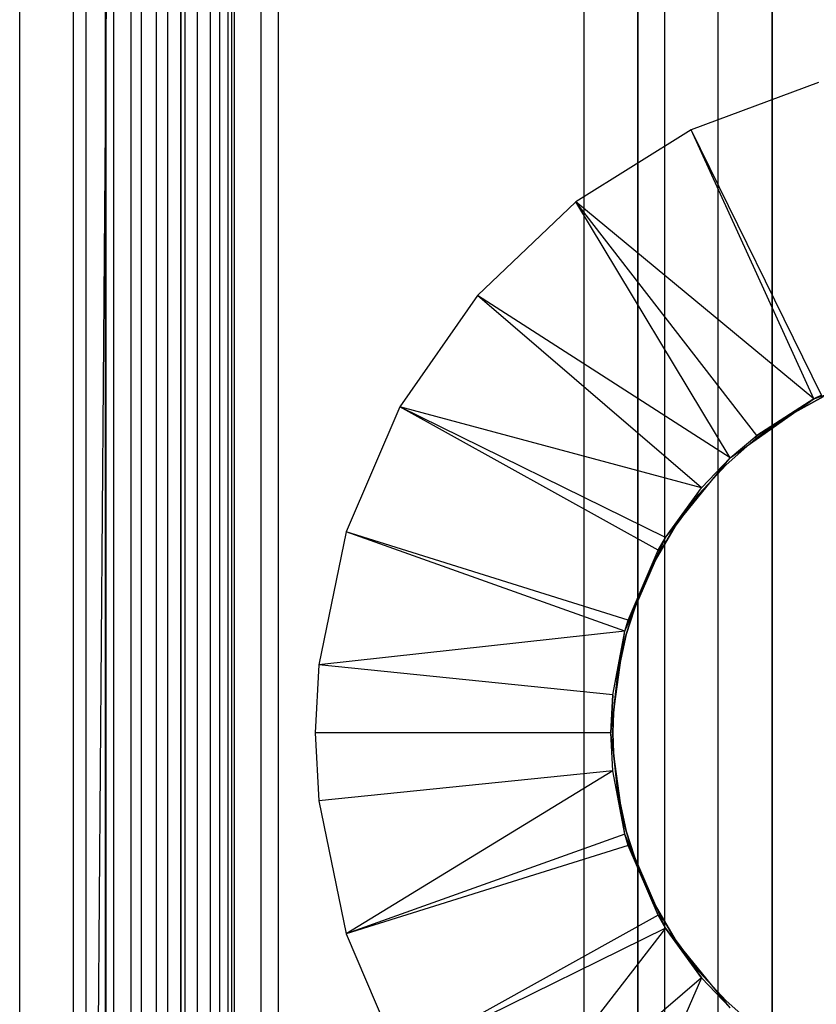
# Model space of a CAD drawing. Extents: x -18 to 18, y -209 to 194.
# Tile 69 of 108: x -18 to -3, y -12 to 6. Entities that reach past the tile are written whole.
import ezdxf

# ---------------------------------------------------------------- set-up
doc = ezdxf.new("R2010")
doc.units = 0
doc.header["$LTSCALE"] = 25.4
doc.layers.get('0').update_dxf_attribs({"linetype": 'CONTINUOUS'})

# ---------------------------------------------------------------- blocks, each defined once
blk = doc.blocks.new('PROFILE_FOCUS_15WB_STL')
at = {"color": 0}
for p, q in [((-18, -207, -70.5), (-18, 192, -70.492)), ((-18, -207, -55.5), (-18, 192, -55.492)), ((-18, -207, -55.5), (-18, 192, -55.492)), ((-14.996, 192, -70.5), (-18, -207, -70.5)), ((-14.996, 192, -70.5), (-18, -207, -70.5)), ((-18, -207, -70.5), (-18, 192, -70.492)), ((-17, -207, -57.736), (-17, 192, -57.736)), ((-17, -207, -69.5), (-17, 192, -69.5)), ((-17, -207, -67.5), (-17, 192, -67.5)), ((-17, -207, -68.496), (-17, 192, -68.496)), ((-17, -207, -68.496), (-17, 192, -68.496)), ((-17, -207, -69.5), (-17, 192, -69.5)), ((-17, -207, -57.736), (-17, 192, -57.736)), ((-17, -207, -67.5), (-17, 192, -67.5)), ((-16.762, -207, -55.086), (-16.762, 192, -55.086)), ((-16.762, -207, -55.914), (-16.762, 192, -55.914)), ((-16.762, -207, -55.086), (-16.762, 192, -55.086)), ((-16.762, -207, -55.914), (-16.762, 192, -55.914)), ((-16.404, -207, -52.849), (-16.404, 192, -52.849)), ((-16.404, -207, -52.849), (-16.404, 192, -52.849)), ((-16.393, -207, -54.345), (-16.393, 192, -54.345)), ((-16.393, -207, -56.655), (-16.393, 192, -56.655)), ((-16.393, -207, -54.345), (-16.393, 192, -54.345)), ((-16.393, -207, -56.655), (-16.393, 192, -56.655)), ((-15.924, -207, -58.354), (-15.924, 192, -58.354)), ((-15.924, -207, -58.354), (-15.924, 192, -58.354)), ((-15.733, -207, -53.845), (-15.733, 192, -53.845)), ((-15.733, -207, -53.845), (-15.733, 192, -53.845)), ((-15.733, -207, -57.155), (-15.733, 192, -57.155)), ((-15.733, -207, -57.155), (-15.733, 192, -57.155)), ((-15.452, -207, -52.534), (-15.452, 192, -52.534)), ((-15.452, -207, -52.534), (-15.452, 192, -52.534)), ((-14.996, -207, -70.5), (-14.996, 192, -70.5)), ((-14.996, -207, -67.5), (-14.996, 192, -67.5)), ((-14.996, -207, -68.496), (-14.996, 192, -68.496)), ((-14.996, -207, -69.5), (-14.996, 192, -69.5)), ((-14.996, -207, -67.5), (-14.996, 192, -67.5)), ((-14.996, -207, -69.5), (-14.996, 192, -69.5)), ((-14.996, -207, -70.5), (-14.996, 192, -70.5)), ((-14.996, -207, -68.496), (-14.996, 192, -68.496)), ((-14.919, -207, -53.692), (-14.919, 192, -53.692)), ((-14.919, -207, -53.692), (-14.919, 192, -53.692)), ((-14.919, -207, -57.308), (-14.919, 192, -57.308)), ((-14.919, -207, -57.308), (-14.919, 192, -57.308)), ((-14.69, -207, -58.484), (-14.69, 192, -58.484)), ((-14.69, -207, -58.484), (-14.69, 192, -58.484)), ((-14.45, -207, -52.551), (-14.45, 192, -52.551)), ((-14.45, -207, -52.551), (-14.45, 192, -52.551)), ((-14.274, -207, -43), (-14.274, 192, -43)), ((-14.274, -207, -43), (-14.274, 192, -43)), ((-14.123, -207, -53.917), (-14.123, 192, -53.917)), ((-14.123, -207, -53.917), (-14.123, 192, -53.917)), ((-14.123, -207, -57.083), (-14.123, 192, -57.083)), ((-14.123, -207, -57.083), (-14.123, 192, -57.083)), ((-14.058, 192, -42), (-14.058, -207, -42)), ((-14.058, 192, -42), (-14.058, -207, -42)), ((-14, -207, -37), (-14, 192, -36.992)), ((-14, -207, -37), (-14, 192, -36.992)), ((-13.509, -207, -54.474), (-13.509, 192, -54.474)), ((-13.509, -207, -52.896), (-13.509, 192, -52.896)), ((-13.509, -207, -52.896), (-13.509, 192, -52.896)), ((-13.509, -207, -54.474), (-13.509, 192, -54.474)), ((-13.509, -207, -56.526), (-13.509, 192, -56.526)), ((-13.509, -207, -58.104), (-13.509, 192, -58.104)), ((-13.509, -207, -56.526), (-13.509, 192, -56.526)), ((-13.509, -207, -58.104), (-13.509, 192, -58.104)), ((-13.193, 192, -38), (-13.193, -207, -38)), ((-13.193, 192, -38), (-13.193, -207, -38)), ((-6, 192, -40.3), (-6, -207, -40.3)), ((-6, 192, -38), (-6, -207, -38)), ((-6, 192, -40.3), (-6, -207, -40.3)), ((-6, 192, -38), (-6, -207, -38)), ((-5, -207, -38), (-5, 192, -38)), ((-5, -207, -39.3), (-5, 192, -39.3)), ((-5, -207, -38), (-5, 192, -38)), ((-5, -207, -39.3), (-5, 192, -39.3)), ((-4, -207, -44.896), (-4, 192, -44.896)), ((-4, -207, -43), (-4, 192, -43)), ((-4, -207, -44.896), (-4, 192, -44.896)), ((-4, -207, -43), (-4, 192, -43)), ((-4, -207, -40.3), (-4, 192, -40.3)), ((-4, 192, -42), (-4, -207, -42)), ((-4, -207, -40.3), (-4, 192, -40.3)), ((-4, 192, -42), (-4, -207, -42)), ((-6.5, 77.885, -11), (-6.5, -77.885, -11)), ((-6.5, 77.885, -11), (-6.5, -77.885, -11)), ((-16.25, -15, -33), (-16.25, 72, -33)), ((-16.25, -72, -10), (-16.25, 72, -10)), ((-16.25, -15, -33), (-16.25, 72, -33)), ((-16.25, -72, -10), (-16.25, 72, -10)), ((-15.25, 71.655, -32), (-15.25, -15, -32)), ((-15.25, 71.655, -11), (-15.25, -71.655, -11)), ((-15.25, 71.655, -32), (-15.25, -15, -32)), ((-15.25, 71.655, -11), (-15.25, -71.655, -11)), ((-7.5, 68.779, 0), (-7.5, -43.979, 0)), ((-7.5, 68.779, 0), (-7.5, -43.979, 0)), ((-7.5, 68.779, -10), (-7.5, -78.579, -10)), ((-7.5, 68.779, -10), (-7.5, -78.579, -10)), ((-6.5, -43.979, -1), (-6.5, 68.779, -1)), ((-6.5, -43.979, -1), (-6.5, 68.779, -1)), ((-15, -73.566, -61.8), (-15, 58.734, -61.8)), ((-15, 58.734, -70.5), (-15, -73.566, -70.5)), ((-15, -73.566, -61.8), (-15, 58.734, -61.8)), ((-15, 58.734, -70.5), (-15, -73.566, -70.5)), ((-3.133, 4.785, -70.5), (-5.505, 3.907, -70.5)), ((-3.133, 4.785, -70.5), (-5.505, 3.907, -70.5)), ((-5.505, 3.907, -70.5), (-7.651, 2.569, -70.5)), ((-5.505, 3.907, -70.5), (-7.651, 2.569, -70.5)), ((-3.083, -1.031, -62.056), (-5.505, 3.907, -70.5)), ((-3.083, -1.031, -62.056), (-5.505, 3.907, -70.5)), ((-3.22, -1.101, -62.056), (-5.505, 3.907, -70.5)), ((-3.22, -1.101, -62.056), (-5.505, 3.907, -70.5)), ((-7.651, 2.569, -70.5), (-9.484, 0.826, -70.5)), ((-7.651, 2.569, -70.5), (-9.484, 0.826, -70.5)), ((-3.22, -1.101, -62.056), (-7.651, 2.569, -70.5)), ((-4.285, -1.78, -62.056), (-7.651, 2.569, -70.5)), ((-3.22, -1.101, -62.056), (-7.651, 2.569, -70.5)), ((-4.285, -1.78, -62.056), (-7.651, 2.569, -70.5)), ((-4.778, -2.2, -62.056), (-7.651, 2.569, -70.5)), ((-4.778, -2.2, -62.056), (-7.651, 2.569, -70.5)), ((-9.484, 0.826, -70.5), (-10.929, -1.249, -70.5)), ((-9.484, 0.826, -70.5), (-10.929, -1.249, -70.5)), ((-4.778, -2.2, -62.056), (-9.484, 0.826, -70.5)), ((-4.778, -2.2, -62.056), (-9.484, 0.826, -70.5)), ((-5.311, -2.756, -62.056), (-9.484, 0.826, -70.5)), ((-5.311, -2.756, -62.056), (-9.484, 0.826, -70.5)), ((-3.22, -1.101, -61.8), (-1.424, -0.462, -61.8)), ((-3.22, -1.101, -61.8), (-1.424, -0.462, -61.8)), ((-3.045, -1.055, -62.056), (-3.693, -1.414, -62.056)), ((-3.693, -1.414, -56.056), (-3.045, -1.055, -56.056)), ((-3.045, -1.055, -62.056), (-3.693, -1.414, -62.056)), ((-3.693, -1.414, -56.056), (-3.045, -1.055, -56.056)), ((-3.22, -1.101, -62.056), (-3.083, -1.031, -62.056)), ((-3.083, -1.031, -62.056), (-3.22, -1.101, -61.8)), ((-3.083, -1.031, -62.056), (-3.22, -1.101, -61.8)), ((-3.22, -1.101, -62.056), (-3.083, -1.031, -62.056)), ((-10.929, -1.249, -70.5), (-11.927, -3.574, -70.5)), ((-10.929, -1.249, -70.5), (-11.927, -3.574, -70.5)), ((-5.311, -2.756, -62.056), (-10.929, -1.249, -70.5)), ((-5.981, -3.679, -62.056), (-10.929, -1.249, -70.5)), ((-5.311, -2.756, -62.056), (-10.929, -1.249, -70.5)), ((-5.981, -3.679, -62.056), (-10.929, -1.249, -70.5)), ((-6.12, -3.919, -62.056), (-10.929, -1.249, -70.5)), ((-6.12, -3.919, -62.056), (-10.929, -1.249, -70.5)), ((-4.778, -2.2, -61.8), (-3.22, -1.101, -61.8)), ((-4.778, -2.2, -61.8), (-3.22, -1.101, -61.8)), ((-3.22, -1.101, -61.8), (-4.285, -1.78, -62.056)), ((-4.285, -1.78, -62.056), (-3.22, -1.101, -62.056)), ((-3.22, -1.101, -61.8), (-4.285, -1.78, -62.056)), ((-4.285, -1.78, -62.056), (-3.22, -1.101, -62.056)), ((-3.22, -1.101, -61.8), (-3.22, -1.101, -62.056)), ((-3.22, -1.101, -61.8), (-3.22, -1.101, -62.056)), ((-3.693, -1.414, -62.056), (-4.299, -1.84, -62.056)), ((-4.299, -1.84, -56.056), (-3.693, -1.414, -56.056)), ((-3.693, -1.414, -62.056), (-4.299, -1.84, -62.056)), ((-4.299, -1.84, -56.056), (-3.693, -1.414, -56.056)), ((-3.693, -1.414, -62.056), (-3.693, -1.414, -56.056)), ((-3.693, -1.414, -62.056), (-3.693, -1.414, -56.056)), ((-4.778, -2.2, -61.8), (-4.285, -1.78, -62.056)), ((-4.778, -2.2, -61.8), (-4.285, -1.78, -62.056)), ((-4.778, -2.2, -62.056), (-4.285, -1.78, -62.056)), ((-4.778, -2.2, -62.056), (-4.285, -1.78, -62.056)), ((-4.299, -1.84, -62.056), (-4.857, -2.328, -62.056)), ((-4.857, -2.328, -56.056), (-4.299, -1.84, -56.056)), ((-4.299, -1.84, -62.056), (-4.857, -2.328, -62.056)), ((-4.857, -2.328, -56.056), (-4.299, -1.84, -56.056)), ((-4.299, -1.84, -62.056), (-4.299, -1.84, -56.056)), ((-4.299, -1.84, -62.056), (-4.299, -1.84, -56.056)), ((-5.981, -3.679, -61.8), (-4.778, -2.2, -61.8)), ((-5.981, -3.679, -62.056), (-4.778, -2.2, -61.8)), ((-5.981, -3.679, -61.8), (-4.778, -2.2, -61.8)), ((-5.981, -3.679, -62.056), (-4.778, -2.2, -61.8)), ((-4.857, -2.328, -62.056), (-5.36, -2.872, -62.056)), ((-5.36, -2.872, -56.056), (-4.857, -2.328, -56.056)), ((-4.857, -2.328, -62.056), (-5.36, -2.872, -62.056)), ((-5.36, -2.872, -56.056), (-4.857, -2.328, -56.056)), ((-5.311, -2.756, -62.056), (-4.778, -2.2, -61.8)), ((-5.311, -2.756, -62.056), (-4.778, -2.2, -61.8)), ((-5.311, -2.756, -62.056), (-4.778, -2.2, -62.056)), ((-5.311, -2.756, -62.056), (-4.778, -2.2, -62.056)), ((-4.857, -2.328, -62.056), (-4.857, -2.328, -56.056)), ((-4.857, -2.328, -62.056), (-4.857, -2.328, -56.056)), ((-4.778, -2.2, -61.8), (-4.778, -2.2, -62.056)), ((-4.778, -2.2, -61.8), (-4.778, -2.2, -62.056)), ((-5.981, -3.679, -62.056), (-5.311, -2.756, -62.056)), ((-5.981, -3.679, -62.056), (-5.311, -2.756, -62.056)), ((-5.36, -2.872, -62.056), (-5.801, -3.467, -62.056)), ((-5.801, -3.467, -56.056), (-5.36, -2.872, -56.056)), ((-5.36, -2.872, -62.056), (-5.801, -3.467, -62.056)), ((-5.801, -3.467, -56.056), (-5.36, -2.872, -56.056)), ((-5.36, -2.872, -62.056), (-5.36, -2.872, -56.056)), ((-5.36, -2.872, -62.056), (-5.36, -2.872, -56.056)), ((-5.801, -3.467, -62.056), (-6.178, -4.106, -62.056)), ((-6.178, -4.106, -56.056), (-5.801, -3.467, -56.056)), ((-5.801, -3.467, -62.056), (-6.178, -4.106, -62.056)), ((-6.178, -4.106, -56.056), (-5.801, -3.467, -56.056)), ((-5.801, -3.467, -62.056), (-5.801, -3.467, -56.056)), ((-5.801, -3.467, -62.056), (-5.801, -3.467, -56.056)), ((-11.927, -3.574, -70.5), (-12.436, -6.051, -70.5)), ((-11.927, -3.574, -70.5), (-12.436, -6.051, -70.5)), ((-6.679, -5.22, -62.056), (-11.927, -3.574, -70.5)), ((-6.679, -5.22, -62.056), (-11.927, -3.574, -70.5)), ((-6.74, -5.427, -62.056), (-11.927, -3.574, -70.5)), ((-6.74, -5.427, -62.056), (-11.927, -3.574, -70.5)), ((-6.74, -5.427, -61.8), (-5.981, -3.679, -61.8)), ((-6.74, -5.427, -61.8), (-5.981, -3.679, -61.8)), ((-6.679, -5.22, -62.056), (-5.981, -3.679, -61.8)), ((-6.679, -5.22, -62.056), (-5.981, -3.679, -61.8)), ((-6.12, -3.919, -62.056), (-5.981, -3.679, -61.8)), ((-6.12, -3.919, -62.056), (-5.981, -3.679, -61.8)), ((-6.12, -3.919, -62.056), (-5.981, -3.679, -62.056)), ((-6.12, -3.919, -62.056), (-5.981, -3.679, -62.056)), ((-5.981, -3.679, -62.056), (-5.981, -3.679, -61.8)), ((-5.981, -3.679, -62.056), (-5.981, -3.679, -61.8)), ((-6.679, -5.22, -62.056), (-6.12, -3.919, -62.056)), ((-6.679, -5.22, -62.056), (-6.12, -3.919, -62.056)), ((-6.178, -4.106, -62.056), (-6.484, -4.78, -62.056)), ((-6.484, -4.78, -56.056), (-6.178, -4.106, -56.056)), ((-6.178, -4.106, -62.056), (-6.484, -4.78, -62.056)), ((-6.484, -4.78, -56.056), (-6.178, -4.106, -56.056)), ((-6.178, -4.106, -62.056), (-6.178, -4.106, -56.056)), ((-6.178, -4.106, -62.056), (-6.178, -4.106, -56.056)), ((-6.484, -4.78, -62.056), (-6.717, -5.484, -62.056)), ((-6.717, -5.484, -56.056), (-6.484, -4.78, -56.056)), ((-6.484, -4.78, -62.056), (-6.717, -5.484, -62.056)), ((-6.717, -5.484, -56.056), (-6.484, -4.78, -56.056)), ((-6.484, -4.78, -62.056), (-6.484, -4.78, -56.056)), ((-6.484, -4.78, -62.056), (-6.484, -4.78, -56.056)), ((-6.74, -5.427, -61.8), (-6.679, -5.22, -62.056)), ((-6.74, -5.427, -62.056), (-6.679, -5.22, -62.056)), ((-6.74, -5.427, -61.8), (-6.679, -5.22, -62.056)), ((-6.74, -5.427, -62.056), (-6.679, -5.22, -62.056)), ((-6.74, -5.427, -62.056), (-12.436, -6.051, -70.5)), ((-6.74, -5.427, -62.056), (-12.436, -6.051, -70.5)), ((-7, -7.316, -61.8), (-6.74, -5.427, -61.8)), ((-7, -7.316, -61.8), (-6.74, -5.427, -61.8)), ((-6.964, -6.608, -62.056), (-6.74, -5.427, -61.8)), ((-6.964, -6.608, -62.056), (-6.74, -5.427, -61.8)), ((-6.964, -6.608, -62.056), (-6.74, -5.427, -62.056)), ((-6.964, -6.608, -62.056), (-6.74, -5.427, -62.056)), ((-6.717, -5.484, -62.056), (-6.873, -6.208, -62.056)), ((-6.873, -6.208, -56.056), (-6.717, -5.484, -56.056)), ((-6.717, -5.484, -62.056), (-6.873, -6.208, -62.056)), ((-6.873, -6.208, -56.056), (-6.717, -5.484, -56.056)), ((-6.74, -5.427, -62.056), (-6.74, -5.427, -61.8)), ((-6.74, -5.427, -62.056), (-6.74, -5.427, -61.8)), ((-6.717, -5.484, -62.056), (-6.717, -5.484, -56.056)), ((-6.717, -5.484, -62.056), (-6.717, -5.484, -56.056)), ((-12.436, -6.051, -70.5), (-12.5, -7.316, -70.5)), ((-12.436, -6.051, -70.5), (-12.5, -7.316, -70.5)), ((-6.964, -6.608, -62.056), (-12.436, -6.051, -70.5)), ((-6.964, -6.608, -62.056), (-12.436, -6.051, -70.5)), ((-6.873, -6.208, -62.056), (-6.952, -6.945, -62.056)), ((-6.952, -6.945, -56.056), (-6.873, -6.208, -56.056)), ((-6.873, -6.208, -62.056), (-6.952, -6.945, -62.056)), ((-6.952, -6.945, -56.056), (-6.873, -6.208, -56.056)), ((-6.873, -6.208, -62.056), (-6.873, -6.208, -56.056)), ((-6.873, -6.208, -62.056), (-6.873, -6.208, -56.056)), ((-7, -7.316, -62.056), (-6.964, -6.608, -62.056)), ((-6.964, -6.608, -62.056), (-7, -7.316, -61.8)), ((-6.964, -6.608, -62.056), (-7, -7.316, -61.8)), ((-7, -7.316, -62.056), (-6.964, -6.608, -62.056)), ((-6.962, -7.316, -56.056), (-6.952, -6.945, -56.056)), ((-6.952, -6.945, -62.056), (-6.962, -7.316, -62.056)), ((-6.952, -6.945, -62.056), (-6.962, -7.316, -62.056)), ((-6.962, -7.316, -56.056), (-6.952, -6.945, -56.056)), ((-6.952, -6.945, -62.056), (-6.952, -6.945, -56.056)), ((-6.952, -6.945, -62.056), (-6.952, -6.945, -56.056)), ((-12.5, -7.316, -70.5), (-12.436, -8.58, -70.5)), ((-7, -7.316, -62.056), (-12.5, -7.316, -70.5)), ((-7, -7.316, -62.056), (-12.5, -7.316, -70.5)), ((-12.5, -7.316, -70.5), (-12.436, -8.58, -70.5)), ((-6.74, -9.204, -61.8), (-7, -7.316, -61.8)), ((-6.74, -9.204, -62.056), (-7, -7.316, -61.8)), ((-6.74, -9.204, -61.8), (-7, -7.316, -61.8)), ((-6.74, -9.204, -62.056), (-7, -7.316, -61.8)), ((-6.964, -8.024, -62.056), (-7, -7.316, -61.8)), ((-6.964, -8.024, -62.056), (-7, -7.316, -62.056)), ((-7, -7.316, -62.056), (-7, -7.316, -61.8)), ((-6.964, -8.024, -62.056), (-7, -7.316, -61.8)), ((-7, -7.316, -62.056), (-7, -7.316, -61.8)), ((-6.964, -8.024, -62.056), (-7, -7.316, -62.056)), ((-6.962, -7.316, -62.056), (-6.962, -7.316, -56.056)), ((-6.962, -7.316, -62.056), (-6.962, -7.316, -56.056)), ((-6.962, -7.316, -62.056), (-6.952, -7.686, -62.056)), ((-6.952, -7.686, -56.056), (-6.962, -7.316, -56.056)), ((-6.962, -7.316, -62.056), (-6.952, -7.686, -62.056)), ((-6.952, -7.686, -56.056), (-6.962, -7.316, -56.056)), ((-6.952, -7.686, -62.056), (-6.952, -7.686, -56.056)), ((-6.952, -7.686, -62.056), (-6.873, -8.423, -62.056)), ((-6.873, -8.423, -56.056), (-6.952, -7.686, -56.056)), ((-6.952, -7.686, -62.056), (-6.952, -7.686, -56.056)), ((-6.952, -7.686, -62.056), (-6.873, -8.423, -62.056)), ((-6.873, -8.423, -56.056), (-6.952, -7.686, -56.056)), ((-6.964, -8.024, -62.056), (-12.436, -8.58, -70.5)), ((-6.964, -8.024, -62.056), (-12.436, -8.58, -70.5)), ((-6.964, -8.024, -62.056), (-11.927, -11.058, -70.5)), ((-6.964, -8.024, -62.056), (-11.927, -11.058, -70.5)), ((-6.74, -9.204, -62.056), (-6.964, -8.024, -62.056)), ((-6.74, -9.204, -62.056), (-6.964, -8.024, -62.056)), ((-6.873, -8.423, -62.056), (-6.873, -8.423, -56.056)), ((-6.873, -8.423, -62.056), (-6.717, -9.147, -62.056)), ((-6.717, -9.147, -56.056), (-6.873, -8.423, -56.056)), ((-6.873, -8.423, -62.056), (-6.873, -8.423, -56.056)), ((-6.873, -8.423, -62.056), (-6.717, -9.147, -62.056)), ((-6.717, -9.147, -56.056), (-6.873, -8.423, -56.056)), ((-12.436, -8.58, -70.5), (-11.927, -11.058, -70.5)), ((-12.436, -8.58, -70.5), (-11.927, -11.058, -70.5)), ((-6.717, -9.147, -62.056), (-6.717, -9.147, -56.056)), ((-6.717, -9.147, -62.056), (-6.484, -9.851, -62.056)), ((-6.484, -9.851, -56.056), (-6.717, -9.147, -56.056)), ((-6.717, -9.147, -62.056), (-6.717, -9.147, -56.056)), ((-6.717, -9.147, -62.056), (-6.484, -9.851, -62.056)), ((-6.484, -9.851, -56.056), (-6.717, -9.147, -56.056)), ((-6.74, -9.204, -62.056), (-11.927, -11.058, -70.5)), ((-6.74, -9.204, -62.056), (-11.927, -11.058, -70.5)), ((-5.981, -10.953, -61.8), (-6.74, -9.204, -61.8)), ((-6.74, -9.204, -61.8), (-6.74, -9.204, -62.056)), ((-6.12, -10.713, -62.056), (-6.74, -9.204, -61.8)), ((-5.981, -10.953, -61.8), (-6.74, -9.204, -61.8)), ((-6.12, -10.713, -62.056), (-6.74, -9.204, -61.8)), ((-6.679, -9.411, -62.056), (-6.74, -9.204, -61.8)), ((-6.679, -9.411, -62.056), (-6.74, -9.204, -61.8)), ((-6.679, -9.411, -62.056), (-6.74, -9.204, -62.056)), ((-6.74, -9.204, -61.8), (-6.74, -9.204, -62.056)), ((-6.679, -9.411, -62.056), (-6.74, -9.204, -62.056)), ((-6.679, -9.411, -62.056), (-11.927, -11.058, -70.5)), ((-6.679, -9.411, -62.056), (-11.927, -11.058, -70.5)), ((-6.12, -10.713, -62.056), (-6.679, -9.411, -62.056)), ((-6.12, -10.713, -62.056), (-6.679, -9.411, -62.056)), ((-6.484, -9.851, -62.056), (-6.484, -9.851, -56.056)), ((-6.484, -9.851, -62.056), (-6.178, -10.526, -62.056)), ((-6.178, -10.526, -56.056), (-6.484, -9.851, -56.056)), ((-6.484, -9.851, -62.056), (-6.484, -9.851, -56.056)), ((-6.484, -9.851, -62.056), (-6.178, -10.526, -62.056)), ((-6.178, -10.526, -56.056), (-6.484, -9.851, -56.056)), ((-6.178, -10.526, -62.056), (-6.178, -10.526, -56.056)), ((-6.178, -10.526, -62.056), (-5.801, -11.164, -62.056)), ((-5.801, -11.164, -56.056), (-6.178, -10.526, -56.056)), ((-6.178, -10.526, -62.056), (-6.178, -10.526, -56.056)), ((-6.178, -10.526, -62.056), (-5.801, -11.164, -62.056)), ((-5.801, -11.164, -56.056), (-6.178, -10.526, -56.056)), ((-6.12, -10.713, -62.056), (-10.929, -13.382, -70.5)), ((-6.12, -10.713, -62.056), (-10.929, -13.382, -70.5)), ((-5.981, -10.953, -62.056), (-6.12, -10.713, -62.056)), ((-6.12, -10.713, -62.056), (-5.981, -10.953, -61.8)), ((-6.12, -10.713, -62.056), (-5.981, -10.953, -61.8)), ((-5.981, -10.953, -62.056), (-6.12, -10.713, -62.056)), ((-5.981, -10.953, -62.056), (-10.929, -13.382, -70.5)), ((-5.981, -10.953, -62.056), (-10.929, -13.382, -70.5)), ((-5.981, -10.953, -62.056), (-9.484, -15.458, -70.5)), ((-5.981, -10.953, -62.056), (-9.484, -15.458, -70.5)), ((-4.778, -12.432, -61.8), (-5.981, -10.953, -61.8)), ((-5.981, -10.953, -61.8), (-5.981, -10.953, -62.056)), ((-5.981, -10.953, -61.8), (-5.981, -10.953, -62.056)), ((-5.981, -10.953, -61.8), (-5.311, -11.875, -62.056)), ((-5.311, -11.875, -62.056), (-5.981, -10.953, -62.056)), ((-5.981, -10.953, -61.8), (-5.311, -11.875, -62.056)), ((-4.778, -12.432, -61.8), (-5.981, -10.953, -61.8)), ((-5.311, -11.875, -62.056), (-5.981, -10.953, -62.056)), ((-11.927, -11.058, -70.5), (-10.929, -13.382, -70.5)), ((-11.927, -11.058, -70.5), (-10.929, -13.382, -70.5)), ((-5.801, -11.164, -62.056), (-5.801, -11.164, -56.056)), ((-5.801, -11.164, -62.056), (-5.36, -11.759, -62.056)), ((-5.36, -11.759, -56.056), (-5.801, -11.164, -56.056)), ((-5.801, -11.164, -62.056), (-5.801, -11.164, -56.056)), ((-5.801, -11.164, -62.056), (-5.36, -11.759, -62.056)), ((-5.36, -11.759, -56.056), (-5.801, -11.164, -56.056)), ((-5.311, -11.875, -62.056), (-9.484, -15.458, -70.5)), ((-5.311, -11.875, -62.056), (-9.484, -15.458, -70.5)), ((-5.311, -11.875, -62.056), (-7.651, -17.2, -70.5)), ((-5.311, -11.875, -62.056), (-7.651, -17.2, -70.5)), ((-5.36, -11.759, -62.056), (-5.36, -11.759, -56.056)), ((-5.36, -11.759, -62.056), (-4.857, -12.304, -62.056)), ((-4.857, -12.304, -56.056), (-5.36, -11.759, -56.056)), ((-5.36, -11.759, -62.056), (-5.36, -11.759, -56.056)), ((-5.36, -11.759, -62.056), (-4.857, -12.304, -62.056)), ((-4.857, -12.304, -56.056), (-5.36, -11.759, -56.056)), ((-4.778, -12.432, -61.8), (-5.311, -11.875, -62.056)), ((-4.778, -12.432, -61.8), (-5.311, -11.875, -62.056)), ((-4.778, -12.432, -62.056), (-5.311, -11.875, -62.056)), ((-4.778, -12.432, -62.056), (-5.311, -11.875, -62.056)), ((-4.857, -12.304, -62.056), (-4.857, -12.304, -56.056)), ((-4.857, -12.304, -62.056), (-4.299, -12.792, -62.056)), ((-4.299, -12.792, -56.056), (-4.857, -12.304, -56.056)), ((-4.857, -12.304, -62.056), (-4.857, -12.304, -56.056)), ((-4.857, -12.304, -62.056), (-4.299, -12.792, -62.056)), ((-4.299, -12.792, -56.056), (-4.857, -12.304, -56.056))]:
    blk.add_line(p, q, dxfattribs=at)

msp = doc.modelspace()

# ---------------------------------------------------------------- block references
at = {"color": 0}
msp.add_blockref('PROFILE_FOCUS_15WB_STL', (0, 0), dxfattribs=at)

doc.saveas('drawing.dxf')
